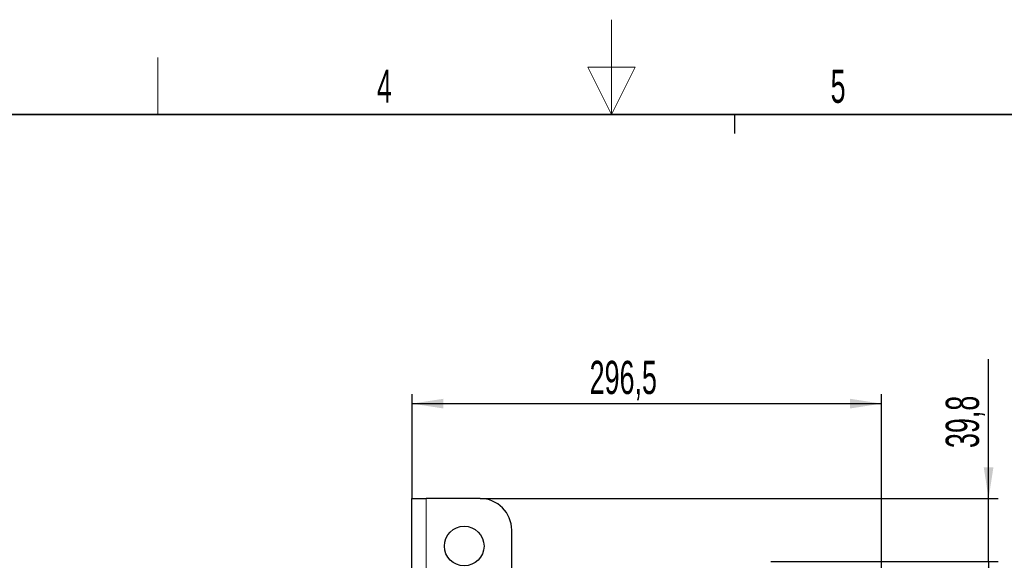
# Paper-space layout 'Blatt3' of a CAD drawing. Header units: millimetres. Extents: x 5 to 418, y 2 to 292.
# Tile 58 of 83: x 155 to 258, y 236 to 292. Entities that reach past the tile are written whole.
import ezdxf

# ---------------------------------------------------------------- set-up
doc = ezdxf.new("R2010")
doc.units = ezdxf.units.MM
doc.layers.add('SLD-0', color=7, linetype='Continuous')
doc.styles.add('SLDTEXTSTYLE0', font='TXT', dxfattribs={"width": 0.605})
doc.dimstyles.new('SLDDIMSTYLE0', dxfattribs={"dimtxt": 3.5, "dimasz": 3.302, "dimexe": 0, "dimexo": 0.0625, "dimgap": 0.875, "dimtad": 1, "dimlfac": 6, "dimrnd": 1e-09, "dimzin": 12, "dimdsep": 46, "dimtxsty": 'SLDTEXTSTYLE0', "dimsah": 1, "dimcen": 0.09, "dimadec": 0, "dimazin": 3, "dimtfac": 1, "dimtofl": 0, "dimtmove": 0, "dimatfit": 3, "dimfxl": 1, "dimfrac": 2, "dimtolj": 1, "dimtzin": 12, "dimarcsym": 0})
doc.dimstyles.new('SLDDIMSTYLE1', dxfattribs={"dimtxt": 3.5, "dimasz": 3.302, "dimexe": 0, "dimexo": 0.0625, "dimgap": 0.875, "dimtad": 1, "dimlfac": 6, "dimrnd": 1e-09, "dimzin": 12, "dimdsep": 46, "dimtxsty": 'SLDTEXTSTYLE0', "dimsah": 1, "dimcen": 0.09, "dimadec": 0, "dimazin": 3, "dimtfac": 1, "dimtmove": 0, "dimatfit": 0, "dimfxl": 1, "dimfrac": 2, "dimtolj": 1, "dimtzin": 12, "dimarcsym": 0})

# ---------------------------------------------------------------- blocks, each defined once
blk = doc.blocks.new('_D_13')
at = {"layer": 'SLD-0', "color": 7}
for p, q in [((196.01, 242.06), (196.01, 253.06)), ((245.42, 232.77), (245.42, 253.06)), ((196.01, 252.06), (245.42, 252.06))]:
    blk.add_line(p, q, dxfattribs=at)
for points in [[(196.01, 252.06), (199.31, 251.55), (199.31, 252.57)], [(245.42, 252.06), (242.12, 252.57), (242.12, 251.55)]]:
    blk.add_solid(points, dxfattribs=at)
at = {"layer": 'SLD-0', "color": 7, "insert": (214.7, 256.57), "char_height": 3.5, "attachment_point": 1, "style": 'SLDTEXTSTYLE0'}
blk.add_mtext('296,5', dxfattribs=at)
blk = doc.blocks.new('_D_14')
at = {"layer": 'SLD-0', "color": 7}
for p, q in [((256.69, 242.06), (256.69, 256.74)), ((203.17, 242.06), (257.69, 242.06)), ((256.69, 235.43), (256.69, 242.06)), ((233.77, 235.43), (257.69, 235.43)), ((256.69, 235.43), (256.69, 229.08))]:
    blk.add_line(p, q, dxfattribs=at)
for points in [[(256.69, 242.06), (257.2, 245.36), (256.18, 245.36)], [(256.69, 235.43), (256.18, 232.12), (257.2, 232.12)]]:
    blk.add_solid(points, dxfattribs=at)
at = {"layer": 'SLD-0', "color": 7, "insert": (252.18, 247.38), "char_height": 3.5, "attachment_point": 1, "rotation": 90, "style": 'SLDTEXTSTYLE0'}
blk.add_mtext('39,8', dxfattribs=at)

psp = doc.layouts.new('Blatt3')

# ---------------------------------------------------------------- linework, layer by layer
at = {"color": 7, "linetype": 'Continuous', "lineweight": 25}
for p, q in [((196.0056, 96.2268), (196.0056, 242.0601)), ((196.0056, 242.0601), (197.5056, 242.0601)), ((203.1722, 242.0601), (197.5056, 242.0601)), ((206.5056, 231.5601), (206.5056, 238.7268))]:
    psp.add_line(p, q, dxfattribs=at)
at = {"color": 7, "linetype": 'Continuous', "lineweight": 18}
psp.add_line((197.5056, 242.0601), (197.5056, 96.2268), dxfattribs=at)
at = {"color": 7, "linetype": 'Continuous', "lineweight": 25}
psp.add_circle((201.5056, 237.0601), 2.0833, dxfattribs=at)
psp.add_arc((203.1722, 238.7268), 3.3333, 0, 90, dxfattribs=at)
at = {"layer": 'SLD-0', "color": 7, "linetype": 'Continuous', "lineweight": 18}
for p, q in [((217, 292.5), (217, 282.5)), ((219.5, 287.5), (214.5, 287.5)), ((214.5, 287.5), (217, 282.5)), ((217, 282.5), (219.5, 287.5))]:
    psp.add_line(p, q, dxfattribs=at)
at = {"layer": 'SLD-0', "lineweight": 18}
psp.add_line((169.25, 282.5), (169.25, 288.5), dxfattribs=at)
at = {"layer": 'SLD-0', "lineweight": 35}
psp.add_line((408, 282.5), (26, 282.5), dxfattribs=at)
at = {"layer": 'SLD-0'}
psp.add_line((230, 280.5), (230, 282.5), dxfattribs=at)
psp.add_line((230, 280.5), (230, 282.5), dxfattribs=at)

# ---------------------------------------------------------------- texts
at = {"layer": 'SLD-0', "char_height": 3.5, "attachment_point": 2, "style": 'SLDTEXTSTYLE0'}
for s, insert in [('4', (193.1027, 287.243)), ('5', (240.8527, 287.243))]:
    psp.add_mtext(s, dxfattribs=dict(at, insert=insert))

# ---------------------------------------------------------------- dimensions: what is measured, and where the dimension line sits
at = {"layer": 'SLD-0', "color": 7}
dim = psp.add_linear_dim(base=(245.4222, 252.0601), p1=(196.0056, 242.0601), p2=(245.4222, 232.7685), dimstyle='SLDDIMSTYLE0', dxfattribs=at)
dim.commit()
dim.dimension.update_dxf_attribs({"geometry": '_D_13', "text_midpoint": (220.7139, 252.0601), "dimtype": 160})
dim = psp.add_linear_dim(base=(256.6907, 242.0601), p1=(233.7706, 235.4268), p2=(203.1722, 242.0601), angle=90, dimstyle='SLDDIMSTYLE1', dxfattribs=at)
dim.commit()
dim.dimension.update_dxf_attribs({"geometry": '_D_14', "text_midpoint": (256.6907, 252.0601), "dimtype": 160})

doc.saveas('drawing.dxf')
